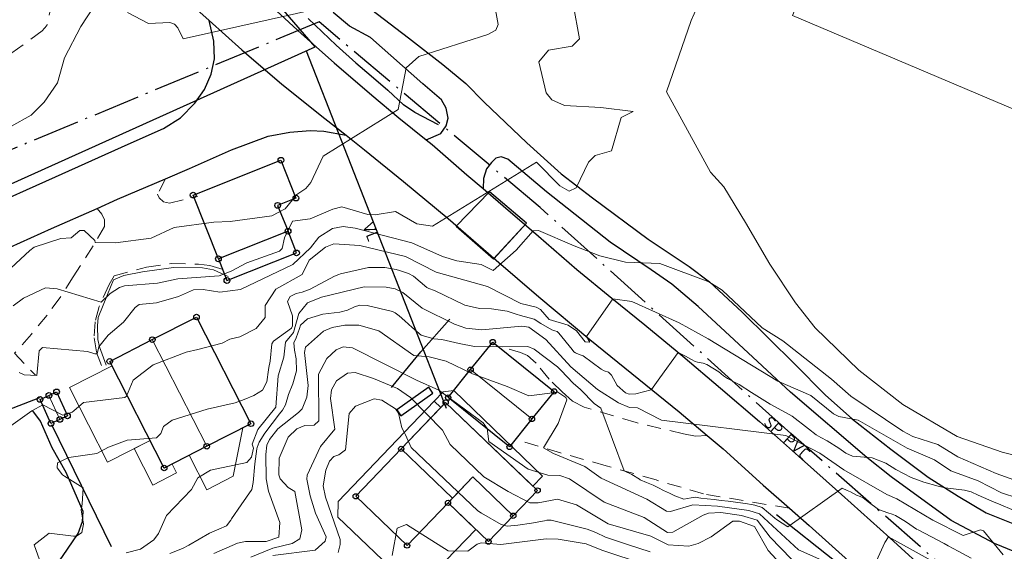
# Model space of a CAD drawing. Header units: metres. Extents: x 0 to 385757, y 0 to 6885278.
# Tile 48 of 108: x 308910 to 309015, y 6884278 to 6884335. Entities that reach past the tile are written whole.
import ezdxf

# ---------------------------------------------------------------- set-up
doc = ezdxf.new("R2010")
doc.units = ezdxf.units.M
doc.linetypes.add('Spillvann', pattern=[7, 5, -0.9, 0.2, -0.9])
doc.linetypes.add('STVEGKANT', pattern=[2.5, 1.5, -1])
for name, color, linetype in [('K--DI---', 7, 'Continuous'), ('K--DI---05009--TaksprangBunn', 9, 'Continuous'), ('K--DI---05014--Takkant-HUS_PRIKK', 8, 'Continuous'), ('K--DI---07535--FartsdemperAvgrensning', 9, 'Continuous'), ('K--DI---09111--KantUtsnitt', 9, 'Continuous'), ('K--DI---Flateavgrensning', 9, 'Continuous'), ('K--DI---Gjerde', 9, 'Continuous'), ('K--DI---KanalGrøft', 153, 'Continuous'), ('K--DI---LednTraseseksjon-SP-Sosiinfo', 9, 'Continuous'), ('K--DI---LednTraseseksjon-VL-Sosiinfo', 9, 'Continuous'), ('K--DI---VegAnnenAvgrensning', 9, 'Continuous'), ('K--DI---VegFiktivGrense', 9, 'Continuous'), ('K--DI---VeggrøftÅpen', 153, 'Continuous')]:
    doc.layers.add(name, color=color, linetype=linetype)
for name, color, linetype, lineweight in [('K--DI---05061--Veranda-HUSDIV', 8, 'Continuous', 9), ('K--DI---05081--Taksprang-HUSDIV', 8, 'Continuous', 9), ('K--DI---06002--MurLoddrett-STMUR', 8, 'STREK MED BDS208', 9), ('K--DI---06320--Idrettsanlegg-IDRETT', 8, 'Continuous', 9), ('K--DI---07007--AnnetVegarealAvgrensning-STVEGKANT', 252, 'STVEGKANT', 20), ('K--DI---07018--Vegdekkekant-VKANT', 250, 'Continuous', 25), ('K--DI---08000--LednTraseseksjon-Spillvann', 3, 'Spillvann', 25), ('K--DI---08000--LednTraseseksjon-Vann', 5, 'Continuous', 25), ('K--DI---Høydekurve-KURVE', 8, 'Continuous', 9), ('K--DI---Høydekurve-TKURVE', 7, 'Continuous', 20), ('K--DI---Mønelinje-HUSDIV', 8, 'Continuous', 9)]:
    doc.layers.add(name, color=color, linetype=linetype, lineweight=lineweight)
doc.layers.add('K--DI---HUS_PRIKK', color=7, linetype='Continuous', true_color=0x000000)
doc.styles.add('Focus CAT', font='isocpeur.ttf')
doc.linetypes.add('STREK MED BDS208', pattern='A,3.5,[208,BDS.shx,S=128,R=0,X=0,Y=0]', length=3.5)

# ---------------------------------------------------------------- blocks, each defined once
blk = doc.blocks.new('BDS199')
at = {"layer": 'K--DI---'}
blk.add_circle((0, 0), 5, dxfattribs=at)

msp = doc.modelspace()

# ---------------------------------------------------------------- linework, layer by layer
at = {"layer": 'K--DI---05009--TaksprangBunn', "linetype": 'Continuous'}
for points in [[(308938.25, 6884312.37, 15.27), (308930.8, 6884309.41, 15.35)], [(308955.38, 6884283.29, 25.2), (308958.04, 6884286.06, 27.14)]]:
    msp.add_polyline3d(points, dxfattribs=at)
at = {"layer": 'K--DI---05014--Takkant-HUS_PRIKK'}
for points in [[(308930.8, 6884309.41, 15.99), (308928.09, 6884316.24, 16), (308937.49, 6884319.97, 15.92), (308939.1, 6884315.92, 16.04), (308937.14, 6884315.14, 16.04), (308938.25, 6884312.37, 15.98)], [(308930.8, 6884309.41, 15.35), (308931.71, 6884307.1, 15.1), (308939.16, 6884310.05, 15.25), (308938.25, 6884312.37, 15.27)], [(308928.45, 6884303.18, 19.63), (308934.28, 6884291.76, 19.63), (308929.55, 6884289.35, 21.79), (308924.99, 6884287.02, 19.63), (308919.16, 6884298.44, 19.63), (308923.72, 6884300.77, 21.79), (308928.45, 6884303.18, 19.63)], [(308960.17, 6884300.5, 21.76), (308966.75, 6884295.22, 21.76), (308964.37, 6884292.27, 23.7), (308961.97, 6884289.28, 21.76), (308955.4, 6884294.56, 21.76), (308957.8, 6884297.55, 23.7), (308960.17, 6884300.5, 21.76)], [(308913.47, 6884295.17, 16.24), (308914.64, 6884292.6, 16.24), (308913.82, 6884292.22, 16.83), (308912.87, 6884291.79, 16.24), (308911.7, 6884294.36, 16.24), (308912.65, 6884294.79, 16.83), (308913.47, 6884295.17, 16.24)], [(308955.38, 6884283.29, 25.2), (308959.72, 6884279.14, 25.2), (308962.37, 6884281.91, 27.14), (308964.97, 6884284.62, 25.13), (308955.13, 6884294.04, 25.13), (308950.37, 6884289.07, 28.82), (308945.5, 6884283.99, 25.45), (308951, 6884278.72, 25.45), (308955.38, 6884283.29, 28.49)]]:
    msp.add_polyline3d(points, dxfattribs=at)
at = {"layer": 'K--DI---05061--Veranda-HUSDIV', "flags": 128}
for points, elevation in [([(308923.48, 6884289.97), (308918.93, 6884287.65), (308914.85, 6884295.64), (308919.41, 6884297.96), (308923.48, 6884289.97)], 17.64), ([(308958.35, 6884280.45), (308955.38, 6884283.29), (308951, 6884278.72), (308945.5, 6884283.99), (308950.37, 6884289.07), (308954.62, 6884293.51), (308953.91, 6884294.19), (308943.63, 6884283.45), (308943.59, 6884281.77), (308949.16, 6884276.43), (308955.16, 6884277.11), (308958.35, 6884280.45)], 22.84), ([(308933.43, 6884291.33), (308929.55, 6884289.35), (308927.66, 6884288.38), (308929.54, 6884284.69), (308932.39, 6884286.14), (308933.43, 6884291.33)], 17.97), ([(308921.77, 6884289.1), (308923.77, 6884285.19), (308926.32, 6884286.49), (308925.83, 6884287.45), (308924.99, 6884287.02), (308923.48, 6884289.97), (308921.77, 6884289.1)], 16.73)]:
    msp.add_lwpolyline(points, dxfattribs=dict(at, elevation=elevation))
at = {"layer": 'K--DI---05061--Veranda-HUSDIV'}
msp.add_polyline3d([(308954.62, 6884293.51, 23.95), (308955.13, 6884294.04, 23.81), (308964.48, 6884285.09, 23.93), (308965.51, 6884286.16, 23.93), (308956, 6884295.32, 23.91), (308954.87, 6884295.19, 23.91), (308953.91, 6884294.19, 23.9), (308954.62, 6884293.51, 23.95)], dxfattribs=at)
at = {"layer": 'K--DI---05081--Taksprang-HUSDIV'}
for points in [[(308938.25, 6884312.37, 15.98), (308930.8, 6884309.41, 15.99)], [(308958.04, 6884286.06, 27.14), (308955.87, 6884283.8, 28.82), (308955.38, 6884283.29, 28.49)]]:
    msp.add_polyline3d(points, dxfattribs=at)
at = {"layer": 'K--DI---06002--MurLoddrett-STMUR'}
msp.add_polyline3d([(308931.84, 6884307.52, 13.66), (308930.27, 6884308.22, 13.27), (308929.09, 6884308.46, 13.17), (308926, 6884308.49, 12.98), (308922.67, 6884308.01, 12.98), (308920.68, 6884307.63, 12.97), (308919.55, 6884307.16, 12.98), (308918.91, 6884305.59, 13.38), (308917.91, 6884303.15, 13.77), (308917.84, 6884302.23, 13.94), (308917.9, 6884300.78, 14.27), (308918.06, 6884299.98, 14.51), (308918.77, 6884298.04, 14.83)], dxfattribs=at)
at = {"layer": 'K--DI---06320--Idrettsanlegg-IDRETT', "elevation": 13.83, "flags": 128}
msp.add_lwpolyline([(309090.45, 6884402.4), (309031.63, 6884427.41), (308992.28, 6884335.48), (309051.17, 6884310.51), (309090.45, 6884402.4)], dxfattribs=at)
at = {"layer": 'K--DI---06320--Idrettsanlegg-IDRETT'}
for points in [[(309047.36, 6884449.21, 13.78), (309040.69, 6884446.61, 13.76), (309025.77, 6884441.39, 13.64), (309017.05, 6884423.44, 13.67), (309009.85, 6884406.96, 13.65), (309007.29, 6884401.09, 13.65), (308995.2, 6884372.53, 13.43), (308996.24, 6884371.84, 13.44), (308996.04, 6884370.41, 13.43), (308993.45, 6884363.63, 13.51), (308988.96, 6884352.7, 13.58), (308986.45, 6884346.97, 13.59), (308983.98, 6884340.67, 13.6), (308981.4, 6884334.93, 13.4), (308978.78, 6884327.29, 13.19)], [(308978.78, 6884327.29, 13.19), (308983.5, 6884318.69, 13.49)], [(308983.5, 6884318.69, 13.49), (308984.93, 6884317.12, 13.52), (308987.25, 6884313.32, 13.54), (308989.83, 6884308.83, 13.58), (308992.57, 6884304.69, 13.58), (308994.7, 6884302.04, 13.62), (308999.36, 6884297.51, 13.6), (309004.09, 6884293.82, 13.63), (309009.88, 6884290.41, 13.65), (309014.71, 6884288.73, 13.65), (309021.26, 6884287.08, 13.65), (309026.82, 6884286.58, 13.64), (309032.94, 6884287.62, 13.73), (309038.39, 6884289.14, 13.72), (309041.55, 6884290.28, 13.7)]]:
    msp.add_polyline3d(points, dxfattribs=at)
at = {"layer": 'K--DI---07007--AnnetVegarealAvgrensning-STVEGKANT'}
for points in [[(308913.02, 6884336.97, 10.38), (308912.42, 6884334.38, 10.52), (308911.93, 6884333.81, 10.52), (308907.41, 6884330.53, 10.49), (308906.29, 6884330.45, 10.51), (308905.83, 6884330.91, 10.52), (308905.7, 6884332.42, 10.51)], [(308925.13, 6884317.99, 11.62), (308924.29, 6884316.34, 11.63), (308924.46, 6884315.93, 11.65), (308924.91, 6884315.53, 11.83), (308925.56, 6884315.36, 11.89), (308928.59, 6884316.11, 12.24)], [(308917.8, 6884314.82, 11.65), (308918.33, 6884314.18, 11.65), (308918.59, 6884313.6, 11.67), (308918.61, 6884312.88, 11.72), (308917.37, 6884310.8, 12.06), (308915.26, 6884307.5, 12.66), (308913.84, 6884305.29, 13.14), (308912.45, 6884303.4, 13.41), (308910.77, 6884301.35, 13.62), (308908.97, 6884299.31, 13.75), (308911.21, 6884296.96, 13.84)], [(308919.09, 6884306.65, 12.64), (308919.63, 6884307.58, 12.51), (308923.1, 6884308.53, 12.5), (308925.76, 6884308.92, 12.53), (308928.67, 6884308.84, 12.52), (308929.88, 6884308.71, 12.56), (308931.51, 6884308.23, 12.56)], [(308919.09, 6884306.65, 12.64), (308918.02, 6884304.3, 13.09), (308917.59, 6884302.68, 13.47), (308917.49, 6884300.95, 13.72), (308917.74, 6884299.4, 13.97), (308918.52, 6884297.41, 14.33)], [(308983.14, 6884290.49, 16.83), (308981.89, 6884290.44, 16.91), (308980.61, 6884290.69, 17.06), (308975.51, 6884291.88, 17.58), (308969.95, 6884293.55, 18.57), (308968.71, 6884294.19, 18.86), (308967.59, 6884295.16, 19.09), (308966.22, 6884296.55, 19.16), (308964.81, 6884298.25, 19.23), (308963.9, 6884299.06, 19.25), (308963.16, 6884299.39, 19.25), (308961.94, 6884299.73, 19.25)], [(308991.93, 6884282.72, 17.81), (308982.73, 6884284.25, 17.34), (308977.67, 6884285.74, 17.59), (308972.3, 6884287.27, 18.24), (308967.43, 6884288.64, 18.79), (308963.13, 6884289.93, 19.29)]]:
    msp.add_polyline3d(points, dxfattribs=at)
at = {"layer": 'K--DI---07018--Vegdekkekant-VKANT'}
for points in [[(308884.3, 6884416.23, 10.79), (308884.97, 6884413.99, 10.72), (308886.51, 6884409.52, 10.73), (308889.31, 6884402.29, 10.63), (308892.23, 6884395.21, 10.57), (308894.69, 6884389.9, 10.56), (308897.74, 6884383.69, 10.45), (308900.58, 6884377.97, 10.44), (308903.87, 6884371.9, 10.44), (308907.51, 6884366.14, 10.4), (308909.97, 6884362.78, 10.39), (308912.93, 6884359.19, 10.39), (308915.71, 6884356.13, 10.4), (308919.05, 6884352.87, 10.62), (308923.32, 6884348.8, 10.79), (308927.47, 6884344.92, 10.78), (308931, 6884341.62, 10.78), (308935.71, 6884337.21, 11.1), (308939.7, 6884333.5, 11.45), (308943.2, 6884330.39, 11.46), (308947.21, 6884326.93, 11.78), (308950.1, 6884324.52, 12.01), (308953.04, 6884322.16, 12.6)], [(308917.64, 6884345.83, 10.46), (308919.65, 6884344.04, 10.5), (308924.15, 6884340.04, 10.63), (308928.81, 6884335.82, 10.72), (308929.79, 6884334.93, 10.78)], [(308945.87, 6884337.13, 11.47), (308951.15, 6884333.07, 11.88), (308954.82, 6884330.21, 12.34), (308957.29, 6884328.19, 12.4), (308959.24, 6884326.17, 12.52), (308963.82, 6884321.85, 12.77), (308967.49, 6884318.53, 12.91), (308970.85, 6884315.93, 13.15), (308976.82, 6884311.53, 13.79), (308981.21, 6884308.58, 14.26), (308983.37, 6884306.96, 14.51), (308986.89, 6884303.7, 14.68), (308992.52, 6884298.14, 14.98), (308995.75, 6884294.86, 15.26), (308998.7, 6884292.24, 15.49), (309002.81, 6884289.05, 15.89), (309006.81, 6884286.04, 16.31), (309010, 6884284, 16.62), (309013.02, 6884282.23, 16.84), (309017.83, 6884280.29, 16.93)], [(308841.58, 6884285.02, 13.18), (308845.37, 6884286.76, 13.05), (308853.6, 6884290.48, 12.82), (308861.25, 6884294.08, 12.64), (308868.4, 6884297.5, 12.43), (308875.54, 6884300.89, 11.97), (308883.23, 6884304.54, 11.93), (308890.86, 6884307.96, 11.91), (308897.78, 6884311.04, 11.82), (308905.36, 6884314.64, 11.48), (308913.37, 6884318.2, 11.48), (308921.15, 6884321.68, 11.47), (308924.91, 6884323.35, 11.39), (308926.75, 6884324.5, 11.31), (308928.28, 6884326.09, 11.23), (308929.32, 6884327.55, 11.15), (308930.02, 6884329.18, 11.05), (308930.38, 6884330.83, 11), (308930.31, 6884332.7, 10.93), (308929.79, 6884334.93, 10.78)], [(308953.04, 6884322.16, 12.6), (308954.62, 6884322.84, 12.23), (308955.2, 6884323.66, 12.26), (308955.39, 6884324.48, 12.33), (308955.18, 6884325.53, 12.35), (308954.69, 6884326.42, 12.47), (308952.69, 6884328.15, 12.29), (308947.07, 6884333.11, 11.64), (308944.83, 6884334.33, 11.54), (308943.1, 6884335.77, 11.43)], [(308925.13, 6884317.99, 11.62), (308927.71, 6884319.09, 11.62), (308932.21, 6884321.08, 11.62), (308936.13, 6884322.56, 11.62), (308938.45, 6884322.99, 11.62), (308940.62, 6884323.16, 11.63), (308942.08, 6884323.09, 11.73), (308944.48, 6884322.64, 12.08)], [(308944.48, 6884322.64, 12.08), (308946.44, 6884321.09, 12.31), (308950.63, 6884317.71, 12.74), (308955.4, 6884313.72, 13.49), (308960.53, 6884309.28, 14.2), (308965.1, 6884305.34, 14.3), (308970.58, 6884300.78, 15.05), (308975.07, 6884297.13, 15.72), (308980.13, 6884293.02, 16.39), (308983.14, 6884290.49, 16.83)], [(309018.25, 6884277.16, 16.83), (309013.91, 6884278.95, 16.78), (309009.25, 6884281.42, 16.64), (309002.83, 6884286.07, 15.96), (309000.21, 6884288.16, 15.78), (308992.04, 6884295.13, 14.92), (308986.02, 6884300.76, 14.51), (308982.17, 6884304.32, 14.34), (308979.34, 6884306.71, 14.1), (308977.15, 6884308.22, 13.93), (308972.73, 6884311.2, 13.59), (308965.91, 6884316.6, 13.11), (308961.78, 6884320.07, 12.87), (308961.09, 6884320.34, 12.82), (308960.49, 6884320.19, 12.76), (308960.03, 6884319.74, 12.77), (308959.51, 6884319.06, 12.95), (308959.19, 6884318.01, 13.15), (308959.14, 6884316.93, 13.45)], [(308959.14, 6884316.93, 13.45), (308961.29, 6884315.09, 13.83), (308965.07, 6884311.85, 14.13), (308969.19, 6884308.28, 14.58), (308972.91, 6884305.22, 14.98), (308976.44, 6884302.34, 15.61), (308980.53, 6884298.98, 16.06), (308984.55, 6884295.57, 16.6), (308988.73, 6884292, 17.37), (308992.92, 6884288.29, 17.85), (308997.51, 6884284.19, 18.35), (309002.68, 6884279.54, 19.02), (309007.14, 6884275.48, 19.8), (309012.16, 6884270.84, 20.34), (309016.79, 6884266.65, 20.88)], [(308899.3, 6884306.43, 11.77), (308905.14, 6884309.18, 11.73), (308912.92, 6884312.65, 11.73), (308917.8, 6884314.82, 11.65)], [(308991.93, 6884282.72, 17.81), (308994.06, 6884280.86, 18.12), (308998.63, 6884276.75, 18.84), (309003.17, 6884272.44, 19.26), (309007.59, 6884268.44, 20.12), (309012.37, 6884264.14, 20.84), (309016.99, 6884259.91, 21.3), (309022.59, 6884254.8, 22.04), (309027.7, 6884250.16, 22.59), (309032.15, 6884245.8, 23.3), (309033.32, 6884244.61, 23.29)]]:
    msp.add_polyline3d(points, dxfattribs=at)
at = {"layer": 'K--DI---07535--FartsdemperAvgrensning'}
msp.add_polyline3d([(308959.8094, 6884316.5802, 13.51), (308956.2694, 6884312.9002, 13.51), (308960.2694, 6884309.4202, 13.9), (308963.7894, 6884313.2402, 13.93), (308959.8094, 6884316.5802, 13.51)], dxfattribs=at)
at = {"layer": 'K--DI---07535--FartsdemperAvgrensning', "linetype": 'Continuous'}
msp.add_polyline3d([(308959.81, 6884316.58, 13.51), (308956.27, 6884312.9, 13.51), (308960.27, 6884309.42, 13.9), (308963.79, 6884313.24, 13.93), (308959.81, 6884316.58, 13.51)], dxfattribs=at)
at = {"layer": 'K--DI---08000--LednTraseseksjon-Spillvann'}
for points in [[(308941.57, 6884334.77), (308857.99, 6884300.11)], [(309029.9, 6884257.21), (309016.52, 6884269.36), (308992.09, 6884290.7), (308965.25, 6884314.91), (308941.57, 6884334.77)]]:
    msp.add_lwpolyline(points, dxfattribs=at)
at = {"layer": 'K--DI---08000--LednTraseseksjon-Vann'}
for points in [[(308941.16, 6884332.11), (308933.16, 6884341.38), (308921.89, 6884351.72), (308914.13, 6884359.99), (308909, 6884366.92), (308904.1, 6884375.62), (308900.26, 6884384.21)], [(308861.37, 6884297.29), (308899.55, 6884313.36), (308941.16, 6884332.11)]]:
    msp.add_lwpolyline(points, dxfattribs=at)
msp.add_polyline3d([(308940.18, 6884331.67, 11.2), (308955.18, 6884293.43, 19.98)], dxfattribs=at)
at = {"layer": 'K--DI---09111--KantUtsnitt', "linetype": 'Continuous'}
for points in [[(308884.3, 6884416.23, 10.79), (308884.97, 6884413.99, 10.72), (308886.51, 6884409.52, 10.73), (308889.31, 6884402.29, 10.63), (308892.23, 6884395.21, 10.57), (308894.69, 6884389.9, 10.56), (308897.74, 6884383.69, 10.45), (308900.58, 6884377.97, 10.44), (308903.87, 6884371.9, 10.44), (308907.51, 6884366.14, 10.4), (308909.97, 6884362.78, 10.39), (308912.93, 6884359.19, 10.39), (308915.71, 6884356.13, 10.4), (308919.05, 6884352.87, 10.62), (308923.32, 6884348.8, 10.79), (308927.47, 6884344.92, 10.78), (308931, 6884341.62, 10.78), (308935.71, 6884337.21, 11.1), (308939.7, 6884333.5, 11.45), (308943.2, 6884330.39, 11.46), (308947.21, 6884326.93, 11.78), (308950.1, 6884324.52, 12.01), (308953.04, 6884322.16, 12.6)], [(308917.64, 6884345.83, 10.46), (308919.65, 6884344.04, 10.5), (308924.15, 6884340.04, 10.63), (308928.81, 6884335.82, 10.72), (308929.79, 6884334.93, 10.78)], [(308945.87, 6884337.13, 11.47), (308951.15, 6884333.07, 11.88), (308954.82, 6884330.21, 12.34), (308957.29, 6884328.19, 12.4), (308959.24, 6884326.17, 12.52), (308963.82, 6884321.85, 12.77), (308967.49, 6884318.53, 12.91), (308970.85, 6884315.93, 13.15), (308976.82, 6884311.53, 13.79), (308981.21, 6884308.58, 14.26), (308983.37, 6884306.96, 14.51), (308986.89, 6884303.7, 14.68), (308992.52, 6884298.14, 14.98), (308995.75, 6884294.86, 15.26), (308998.7, 6884292.24, 15.49), (309002.81, 6884289.05, 15.89), (309006.81, 6884286.04, 16.31), (309010, 6884284, 16.62), (309013.02, 6884282.23, 16.84), (309017.83, 6884280.29, 16.93)], [(308841.58, 6884285.02, 13.18), (308845.37, 6884286.76, 13.05), (308853.6, 6884290.48, 12.82), (308861.25, 6884294.08, 12.64), (308868.4, 6884297.5, 12.43), (308875.54, 6884300.89, 11.97), (308883.23, 6884304.54, 11.93), (308890.86, 6884307.96, 11.91), (308897.78, 6884311.04, 11.82), (308905.36, 6884314.64, 11.48), (308913.37, 6884318.2, 11.48), (308921.15, 6884321.68, 11.47), (308924.91, 6884323.35, 11.39), (308926.75, 6884324.5, 11.31), (308928.28, 6884326.09, 11.23), (308929.32, 6884327.55, 11.15), (308930.02, 6884329.18, 11.05), (308930.38, 6884330.83, 11), (308930.31, 6884332.7, 10.93), (308929.79, 6884334.93, 10.78)], [(308929.79, 6884334.93, 10.78), (308933.31, 6884331.78, 11), (308937.59, 6884328.13, 11.43), (308942.2, 6884324.44, 11.82), (308944.48, 6884322.64, 12.08)], [(308953.04, 6884322.16, 12.6), (308954.62, 6884322.84, 12.23), (308955.2, 6884323.66, 12.26), (308955.39, 6884324.48, 12.33), (308955.18, 6884325.53, 12.35), (308954.69, 6884326.42, 12.47), (308952.69, 6884328.15, 12.29), (308947.07, 6884333.11, 11.64), (308944.83, 6884334.33, 11.54), (308943.1, 6884335.77, 11.43)], [(308925.13, 6884317.99, 11.62), (308927.71, 6884319.09, 11.62), (308932.21, 6884321.08, 11.62), (308936.13, 6884322.56, 11.62), (308938.45, 6884322.99, 11.62), (308940.62, 6884323.16, 11.63), (308942.08, 6884323.09, 11.73), (308944.48, 6884322.64, 12.08)], [(308944.48, 6884322.64, 12.08), (308946.44, 6884321.09, 12.31), (308950.63, 6884317.71, 12.74), (308955.4, 6884313.72, 13.49), (308960.53, 6884309.28, 14.2), (308965.1, 6884305.34, 14.3), (308970.58, 6884300.78, 15.05), (308975.07, 6884297.13, 15.72), (308980.13, 6884293.02, 16.39), (308983.14, 6884290.49, 16.83)], [(308953.04, 6884322.16, 12.6), (308953.69, 6884321.64, 12.73), (308957.39, 6884318.42, 13.14), (308959.14, 6884316.93, 13.45)], [(309018.25, 6884277.16, 16.83), (309013.91, 6884278.95, 16.78), (309009.25, 6884281.42, 16.64), (309002.83, 6884286.07, 15.96), (309000.21, 6884288.16, 15.78), (308992.04, 6884295.13, 14.92), (308986.02, 6884300.76, 14.51), (308982.17, 6884304.32, 14.34), (308979.34, 6884306.71, 14.1), (308977.15, 6884308.22, 13.93), (308972.73, 6884311.2, 13.59), (308965.91, 6884316.6, 13.11), (308961.78, 6884320.07, 12.87), (308961.09, 6884320.34, 12.82), (308960.49, 6884320.19, 12.76), (308960.03, 6884319.74, 12.77), (308959.51, 6884319.06, 12.95), (308959.19, 6884318.01, 13.15), (308959.14, 6884316.93, 13.45)], [(308917.8, 6884314.82, 11.65), (308919.98, 6884315.79, 11.62), (308925.13, 6884317.99, 11.62)], [(308959.14, 6884316.93, 13.45), (308961.29, 6884315.09, 13.83), (308965.07, 6884311.85, 14.13), (308969.19, 6884308.28, 14.58), (308972.91, 6884305.22, 14.98), (308976.44, 6884302.34, 15.61), (308980.53, 6884298.98, 16.06), (308984.55, 6884295.57, 16.6), (308988.73, 6884292, 17.37), (308992.92, 6884288.29, 17.85), (308997.51, 6884284.19, 18.35), (309002.68, 6884279.54, 19.02), (309007.14, 6884275.48, 19.8), (309012.16, 6884270.84, 20.34), (309016.79, 6884266.65, 20.88)], [(308899.3, 6884306.43, 11.77), (308905.14, 6884309.18, 11.73), (308912.92, 6884312.65, 11.73), (308917.8, 6884314.82, 11.65)], [(308983.14, 6884290.49, 16.83), (308984.83, 6884289.07, 17.08), (308989.12, 6884285.18, 17.4), (308991.93, 6884282.72, 17.81)], [(308991.93, 6884282.72, 17.81), (308994.06, 6884280.86, 18.12), (308998.63, 6884276.75, 18.84), (309003.17, 6884272.44, 19.26), (309007.59, 6884268.44, 20.12), (309012.37, 6884264.14, 20.84), (309016.99, 6884259.91, 21.3), (309022.59, 6884254.8, 22.04), (309027.7, 6884250.16, 22.59), (309032.15, 6884245.8, 23.3), (309033.32, 6884244.61, 23.29)]]:
    msp.add_polyline3d(points, dxfattribs=at)
at = {"layer": 'K--DI---Flateavgrensning', "linetype": 'Continuous'}
msp.add_polyline3d([(308949.89, 6884293.25, 22.39), (308950.34, 6884292.6, 22.39), (308953.77, 6884295.02, 20.4), (308953.32, 6884295.66, 20.4), (308949.89, 6884293.25, 22.39)], dxfattribs=at)
at = {"layer": 'K--DI---Gjerde', "linetype": 'Continuous', "elevation": 15.71}
msp.add_lwpolyline([(308911.65, 6884294.53), (308903.2, 6884291.29)], dxfattribs=at)
at = {"layer": 'K--DI---Gjerde', "linetype": 'Continuous'}
for points in [[(308949.33, 6884295.63, 21.62), (308952.46, 6884299.46, 19.57), (308955.58, 6884302.97, 17.4)], [(308912.93, 6884291.67, 16.38), (308919.33, 6884278.63, 17.69)]]:
    msp.add_polyline3d(points, dxfattribs=at)
at = {"layer": 'K--DI---Høydekurve-KURVE', "flags": 128}
for points, elevation in [([(308907.56, 6884307.49), (308910.61, 6884310.3), (308911.07, 6884310.65), (308913.91, 6884311.6), (308915.02, 6884311.66), (308915.96, 6884312.44), (308916.43, 6884312.45), (308917.57, 6884311.38), (308917.59, 6884311.18), (308919.79, 6884311.13), (308923.6, 6884311.61), (308926.05, 6884312.77), (308930.32, 6884313.35), (308932.07, 6884313.41), (308936.51, 6884314.01), (308937.96, 6884314.77), (308939.19, 6884316.3), (308940.15, 6884316.93), (308940.69, 6884317.6), (308942.01, 6884320.4), (308950.05, 6884325.41), (308950.9, 6884329.86), (308952.24, 6884331.09), (308959.65, 6884333.44), (308960.49, 6884333.91), (308960.75, 6884334.51), (308960.29, 6884337.04)], 12), ([(308908.57, 6884323.57), (308910.74, 6884324.8), (308912.15, 6884326.17), (308913.58, 6884328.24), (308914.33, 6884330.92), (308916.08, 6884334.3), (308917.44, 6884336.36)], 11), ([(308908.82, 6884304.37), (308909.92, 6884305.2), (308912.29, 6884306.3), (308913.53, 6884306.21), (308918.23, 6884304.76), (308919.19, 6884305.71), (308920.19, 6884306.35), (308920.73, 6884306.52), (308924.26, 6884306.8), (308926.47, 6884307.28), (308930.88, 6884307.61), (308932.15, 6884308.08), (308933.85, 6884308.99), (308937.35, 6884310.23), (308937.62, 6884310.53), (308937.86, 6884311.66), (308938.72, 6884313.45), (308940.61, 6884313.68), (308943.06, 6884314.73), (308944, 6884314.98), (308946.78, 6884314.15), (308947.59, 6884314.14), (308949.77, 6884314.49), (308952.06, 6884313.17), (308953.71, 6884312.91), (308964.85, 6884319.76), (308967.35, 6884317.22), (308968.36, 6884316.66), (308969.12, 6884317), (308970.44, 6884319.77), (308971.12, 6884320.49), (308972.88, 6884320.96), (308973.91, 6884324.55), (308975.21, 6884325.17), (308971.75, 6884325.63), (308967.86, 6884325.82), (308966.49, 6884326.44), (308965.89, 6884327.19), (308965.1, 6884330.51), (308966.14, 6884331.75), (308968.67, 6884332.19), (308969.45, 6884332.97), (308968.79, 6884336.66)], 13), ([(308921.05, 6884335.79), (308923.31, 6884334.61), (308925.6, 6884334.72), (308926.09, 6884334.54), (308926.47, 6884334.13), (308927.04, 6884332.97), (308942.18, 6884336.37)], 11), ([(308909.47, 6884297.25), (308910, 6884297), (308911.36, 6884296.92), (308911.59, 6884299.56), (308911.97, 6884299.91), (308916.79, 6884299.51), (308917.57, 6884299.25), (308917.81, 6884299.24), (308918, 6884300), (308918.98, 6884301.24), (308920.65, 6884302.65), (308921.88, 6884304.21), (308922.31, 6884304.52), (308924.17, 6884304.71), (308926.52, 6884305.38), (308928.13, 6884306.09), (308929.18, 6884306.14), (308930.96, 6884305.84), (308933.16, 6884306.14), (308938.78, 6884308.82), (308940.66, 6884310.59), (308941.56, 6884311.73), (308943.03, 6884312.66), (308944.16, 6884312.88), (308945.45, 6884312.7), (308951.5, 6884311.14), (308954.78, 6884309.65), (308956.34, 6884309.2), (308958.93, 6884308.81), (308960.21, 6884308.15), (308962.69, 6884310.35), (308964.5, 6884312.4), (308965.07, 6884312.46), (308968.88, 6884310.8), (308971.65, 6884309.73), (308974.39, 6884309.05), (308978.07, 6884308.9), (308983.3, 6884306.95), (308984.73, 6884306.05), (308989.03, 6884302.02), (308991.22, 6884300.63), (308996.44, 6884296.52), (308998.5, 6884294.7), (309004.08, 6884290.98), (309005.15, 6884290.41), (309007.84, 6884289.54), (309009.97, 6884288.23), (309014.09, 6884286.45), (309017.84, 6884285.09)], 14), ([(308912.35, 6884275.21), (308911.07, 6884278.81), (308912.66, 6884280.03), (308915.28, 6884279.74), (308915.6, 6884279.73), (308916.19, 6884280.13), (308916.36, 6884281.01), (308916.11, 6884282.54), (308916.21, 6884283.16), (308916.33, 6884284.91), (308914.31, 6884286.14), (308914.1, 6884286.28), (308913.54, 6884287.05), (308913.57, 6884287.58), (308914.77, 6884288.16), (308917.78, 6884288.58), (308919.02, 6884289.26), (308921.03, 6884290), (308924.16, 6884290.27), (308924.62, 6884290.72), (308924.92, 6884291.46), (308925.84, 6884292.14), (308929.58, 6884293.32), (308932.6, 6884294.01), (308933.56, 6884294.37), (308934.58, 6884294.79), (308935.51, 6884295.35), (308935.99, 6884296.24), (308936.15, 6884297.53), (308936.18, 6884297.78), (308936.34, 6884298.45), (308936.5, 6884300.33), (308936.69, 6884300.6), (308938.62, 6884302.01), (308938.73, 6884302.24), (308938.74, 6884303.33), (308938.18, 6884304.83), (308938.47, 6884305.39), (308939.12, 6884305.69), (308939.75, 6884305.84), (308940.63, 6884306.16), (308943.24, 6884307.57), (308943.7, 6884307.75), (308943.87, 6884307.8), (308946.88, 6884308.47), (308948.6, 6884308.49), (308949.83, 6884308.27), (308950.19, 6884308.17), (308951.14, 6884307.85), (308951.68, 6884307.55), (308953.1, 6884306.34), (308953.33, 6884306.23), (308953.94, 6884306.04), (308957.18, 6884304.44), (308958.75, 6884304.11), (308960.03, 6884304.07), (308961.7, 6884303.81), (308962.68, 6884303.48), (308963.15, 6884303.36), (308964.59, 6884302.96), (308965.33, 6884302.48), (308966.51, 6884301.81), (308966.81, 6884301.72), (308967.06, 6884301.63), (308967.24, 6884301.47), (308968.68, 6884299.71), (308968.86, 6884299.46), (308969.02, 6884299.34), (308969.43, 6884299.19), (308969.85, 6884299.02), (308971.77, 6884297.62), (308972.11, 6884297.43), (308972.55, 6884297.27), (308972.9, 6884296.96), (308973.51, 6884295.84), (308974.4, 6884295.06), (308974.79, 6884294.93), (308975.5, 6884294.98), (308977.14, 6884295.39), (308977.17, 6884295.43), (308978.06, 6884296.68), (308980.02, 6884299.4), (308980.81, 6884298.98), (308981.45, 6884298.64), (308981.85, 6884298.44), (308982.09, 6884298.35), (308982.7, 6884298.26), (308983.11, 6884298.12), (308984.38, 6884297.3), (308984.89, 6884296.88), (308985.29, 6884296.62), (308986.54, 6884295.97), (308987.89, 6884295.09), (308989.86, 6884293.85), (308991.53, 6884292.98), (308992.23, 6884292.56), (308993.99, 6884291.22), (308994.81, 6884290.58), (308995.3, 6884290.3), (308995.98, 6884289.94), (308997.23, 6884289.13), (308997.96, 6884288.62), (308998.69, 6884288.3), (309000.79, 6884288.1), (309002.25, 6884287.54), (309003.34, 6884286.88), (309004.96, 6884286), (309006.33, 6884285.5), (309007.85, 6884285.08), (309008.62, 6884284.89), (309010.69, 6884284.65), (309011.41, 6884284.47), (309012.13, 6884284.13), (309013.85, 6884283.38), (309014.34, 6884283.18), (309016, 6884282.48)], 16), ([(308920.91, 6884277.95), (308922.44, 6884278.34), (308923.87, 6884279.33), (308924.38, 6884280), (308925.23, 6884281.95), (308927.93, 6884284.73), (308928.59, 6884285.97), (308929.94, 6884286.79), (308933.83, 6884287.62), (308934.33, 6884288.17), (308934.54, 6884289.13), (308934.4, 6884289.56), (308935.03, 6884291.15), (308936.94, 6884293.52), (308937.21, 6884296.88), (308937.82, 6884298.9), (308937.99, 6884300.49), (308938.85, 6884301.54), (308939.41, 6884303.56), (308940.35, 6884304.69), (308941.85, 6884305.31), (308946.41, 6884306.41), (308948.77, 6884306.38), (308949.73, 6884306.19), (308950.53, 6884305.81), (308952.61, 6884304.15), (308956.07, 6884302.43), (308957.29, 6884301.98), (308959, 6884301.8), (308963.27, 6884302.19), (308964.03, 6884302.11), (308965.86, 6884300.78), (308968.54, 6884297.84), (308971.37, 6884295.44), (308973.64, 6884294), (308974.82, 6884293.51), (308975.66, 6884293.48), (308978.24, 6884292.13), (308991.54, 6884290.5), (308995.19, 6884288.6), (308997.78, 6884286.81), (309002.35, 6884284.18), (309003.42, 6884283.72), (309007.3, 6884281.45), (309010.55, 6884279.81), (309012.39, 6884280.42), (309012.7, 6884280.29), (309014.82, 6884277.73)], 17), ([(308925.61, 6884277.86), (308926.94, 6884278.4), (308927.62, 6884278.76), (308929.83, 6884280.04), (308930.83, 6884280.47), (308931.66, 6884280.84), (308932.14, 6884281.43), (308932.19, 6884281.57), (308933.24, 6884283.07), (308934.39, 6884284.72), (308934.51, 6884285.46), (308934.68, 6884287.48), (308934.91, 6884289.08), (308934.93, 6884289.22), (308935.15, 6884289.78), (308935.78, 6884290.76), (308937.34, 6884292.82), (308937.66, 6884293.21), (308937.99, 6884293.8), (308938.31, 6884294.9), (308938.77, 6884296.02), (308939.17, 6884297.43), (308939.13, 6884298.72), (308938.93, 6884299.63), (308938.88, 6884300.41), (308939.12, 6884300.95), (308939.47, 6884301.97), (308939.58, 6884302.33), (308940.35, 6884302.98), (308941.98, 6884303.49), (308943.79, 6884303.7), (308944.62, 6884303.91), (308945.36, 6884304.28), (308945.95, 6884304.46), (308946.73, 6884304.41), (308949.45, 6884303.77), (308949.72, 6884303.65), (308950.14, 6884303.32), (308950.77, 6884302.79), (308951.53, 6884302.06), (308952.49, 6884301.26), (308953.88, 6884300.85), (308954.71, 6884300.77), (308956.59, 6884300.36), (308958.2, 6884300.03), (308961.17, 6884299.99), (308963.94, 6884300.04), (308964.61, 6884299.73), (308967.12, 6884297.85), (308967.51, 6884297.47), (308968.78, 6884296.11), (308969.57, 6884295.42), (308969.76, 6884295.25), (308970.88, 6884294.07), (308971.03, 6884293.93), (308971.76, 6884293.43), (308974.25, 6884286.71), (308975.05, 6884286.31), (308975.9, 6884285.81), (308975.96, 6884285.77), (308976.64, 6884285.47), (308977.33, 6884285.18), (308977.92, 6884284.9), (308978.47, 6884284.62), (308979.11, 6884284.34), (308979.68, 6884284.04), (308980.63, 6884283.69), (308981.41, 6884283.82), (308981.84, 6884283.89), (308982.46, 6884283.81), (308983.14, 6884283.71), (308983.88, 6884283.65), (308984.62, 6884283.56), (308985.39, 6884283.46), (308986.18, 6884283.36), (308986.42, 6884283.33), (308987.24, 6884283.22), (308988.06, 6884283.09), (308988.24, 6884283.06), (308989.01, 6884282.78), (308990.39, 6884281.66), (308990.54, 6884281.51), (308991.76, 6884280.74), (308997.58, 6884284.87), (308998.12, 6884284.62), (308998.48, 6884284.47), (308999.12, 6884284.1), (308999.5, 6884283.97), (308999.84, 6884283.82), (309000.36, 6884283.39), (309001.46, 6884282.58), (309002.47, 6884282.22), (309002.94, 6884282.09), (309003.3, 6884281.94), (309004.38, 6884281.3), (309004.83, 6884280.97), (309005.55, 6884280.49), (309005.73, 6884280.4), (309008.5, 6884278.93), (309008.95, 6884278.69), (309009.99, 6884278.13), (309011.39, 6884277.36)], 18), ([(308930.3, 6884277.86), (308932.84, 6884278.98), (308933.71, 6884279.15), (308935.9, 6884279.17), (308937.28, 6884279.63), (308937.37, 6884281.19), (308936.17, 6884284.56), (308935.91, 6884285.88), (308935.86, 6884288.47), (308935.97, 6884289.45), (308936.27, 6884290.09), (308937.15, 6884291.2), (308939.39, 6884292.96), (308939.76, 6884293.37), (308940.25, 6884294.6), (308940.4, 6884295.85), (308940.03, 6884299.38), (308940.13, 6884299.97), (308942.04, 6884301.66), (308942.99, 6884302.07), (308944.35, 6884302.31), (308945.83, 6884302.33), (308947.98, 6884301.69), (308951.71, 6884299.05), (308953.36, 6884298.92), (308955.19, 6884298.47), (308957.99, 6884297.09), (308961.72, 6884295.76), (308964.02, 6884294.76), (308967.15, 6884295.14), (308968.01, 6884294.57), (308968.1, 6884294.31), (308967.18, 6884291.78), (308965.62, 6884289.19), (308966.66, 6884288.59), (308970.02, 6884287.17), (308971.78, 6884285.94), (308976.67, 6884283.67), (308978.79, 6884282.39), (308979.22, 6884282.38), (308981.61, 6884283.08), (308984.24, 6884282.95), (308987.59, 6884282.48), (308988.74, 6884282.1), (308992.91, 6884278.26), (308995.39, 6884277.15)], 19), ([(308936.64, 6884277.64), (308941.14, 6884278.23), (308942.21, 6884279.2), (308942.32, 6884279.66), (308941.2, 6884282.19), (308940.62, 6884284.05), (308940.26, 6884285.81), (308940.31, 6884286.25), (308941.74, 6884289.32), (308943.25, 6884291.17), (308942.79, 6884294.47), (308942.9, 6884295.38), (308943.43, 6884296.34), (308944.62, 6884297.18), (308945.43, 6884297.24), (308947.4, 6884296.62), (308949.99, 6884295.54), (308951.37, 6884294.58), (308954.8, 6884291.06), (308955.6, 6884289.54), (308959.22, 6884286.09), (308961.83, 6884284.49), (308964.14, 6884283.3), (308965.03, 6884283.31), (308967.12, 6884283.69), (308969.15, 6884283.08), (308972.53, 6884281.04), (308977.08, 6884279.71)], 21), ([(308943.62, 6884277.97), (308943.85, 6884278.83), (308943.83, 6884279.37), (308942.27, 6884283.91), (308942.03, 6884285.1), (308942.3, 6884286.8), (308942.69, 6884287.74), (308943.15, 6884288.26), (308943.68, 6884288.43), (308944.42, 6884288.98), (308944.79, 6884292.84), (308945.47, 6884293.64), (308947.49, 6884294.41), (308948.29, 6884294.3), (308949.75, 6884293.37), (308950.09, 6884292.88), (308950.44, 6884291.34), (308950.75, 6884290.72), (308950.84, 6884290.56), (308951.44, 6884289.23), (308958.57, 6884282.42), (308958.95, 6884282.19), (308961.09, 6884280.98), (308961.72, 6884280.8), (308962.86, 6884280.91), (308964.33, 6884281.12), (308965.73, 6884281.36), (308965.98, 6884281.43), (308966.41, 6884281.45), (308968.44, 6884280.94), (308970.27, 6884280.48), (308971.21, 6884280.11), (308972.25, 6884279.63), (308974.72, 6884278.81), (308977.03, 6884278.05)], 22), ([(308949.41, 6884277.67), (308949.92, 6884280.57), (308950.92, 6884280.99), (308955.41, 6884278.17), (308957.51, 6884278.11), (308958.5, 6884278.87), (308958.92, 6884279.01), (308961.04, 6884278.85), (308965.9, 6884279.45), (308967.17, 6884279.42), (308970.19, 6884278.9), (308971.84, 6884278.21), (308976.48, 6884276.7)], 23), ([(308977.08, 6884279.71), (308978.97, 6884278.78), (308981.18, 6884278.67), (308982.15, 6884278.93), (308983.56, 6884279.67), (308985.89, 6884281.34), (308986.59, 6884281.32), (308988.21, 6884280.76), (308989.66, 6884278.18), (308991.41, 6884276.29), (308994.11, 6884274.31), (308996.92, 6884271.86), (308998.97, 6884269.78), (309002.65, 6884266.73), (309005.19, 6884265.14), (309007.75, 6884263.82), (309010.19, 6884262.3), (309012.39, 6884261.23), (309014.55, 6884261.4), (309021.08, 6884263.9)], 21), ([(309000.36, 6884275.11), (309002.17, 6884279.03), (309002.53, 6884279.67), (309010.09, 6884275.48)], 19)]:
    msp.add_lwpolyline(points, dxfattribs=dict(at, elevation=elevation))
at = {"layer": 'K--DI---Høydekurve-TKURVE', "flags": 128}
for points, elevation in [([(308908.57, 6884291.54), (308909.58, 6884292.25), (308910.83, 6884293.15), (308912.01, 6884293.77), (308914.13, 6884292.67), (308915.13, 6884293), (308915.31, 6884293.13), (308916.36, 6884294.04), (308920.77, 6884294.56), (308920.97, 6884294.73), (308921.68, 6884296.44), (308923.82, 6884298.07), (308927.33, 6884299.44), (308928.58, 6884299.72), (308931.2, 6884300.38), (308932.02, 6884300.83), (308933.1, 6884301.07), (308934.84, 6884301.94), (308935.8, 6884303.15), (308935.81, 6884304.42), (308936.95, 6884306.18), (308939.78, 6884307.72), (308940.52, 6884309.26), (308942.25, 6884310.65), (308943.17, 6884311.03), (308945.94, 6884310.85), (308950.84, 6884309.66), (308954.12, 6884307.99), (308959.61, 6884306.46), (308963.18, 6884304.63), (308964.81, 6884304.25), (308965.28, 6884304), (308966.2, 6884302.92), (308968.25, 6884302.33), (308969.15, 6884301.69), (308970.08, 6884300.54), (308970.57, 6884300.5), (308970.2, 6884301.1), (308973.02, 6884305.13), (308975.05, 6884304.83), (308980.14, 6884302.55), (308983.24, 6884300.86), (308990.69, 6884296.33), (308994.24, 6884294.79), (308996.64, 6884292.82), (308997.22, 6884292.55), (308999.28, 6884292.14), (309004.53, 6884289.13), (309007.47, 6884287.9), (309009.22, 6884286.72), (309012.16, 6884285.65), (309014.66, 6884284.37), (309023.39, 6884281.5)], 15), ([(308934.26, 6884277.46), (308936.62, 6884278.45), (308938.7, 6884278.94), (308939.53, 6884279.45), (308939.72, 6884280.39), (308938.97, 6884284.49), (308938.26, 6884284.95), (308937.4, 6884285.85), (308937.27, 6884286.29), (308937.3, 6884288.08), (308938.25, 6884290.33), (308939.18, 6884291.21), (308940.04, 6884291.57), (308941.04, 6884291.62), (308941.56, 6884292.06), (308941.5, 6884297.07), (308942.4, 6884298.75), (308943.39, 6884299.68), (308944.16, 6884300.01), (308945.16, 6884299.9), (308952, 6884296.43), (308954.4, 6884295.37), (308959.14, 6884291.87), (308959.56, 6884291.24), (308959.76, 6884289.87), (308963.98, 6884286.9), (308966.06, 6884286.25), (308967.36, 6884286.23), (308968.38, 6884285.87), (308972.1, 6884283.38), (308976.4, 6884281.74), (308978.89, 6884280.12), (308979.47, 6884280.16), (308982.69, 6884281.99), (308983.26, 6884282.2), (308984.59, 6884282.26), (308986.8, 6884281.95), (308988.48, 6884281.43), (308989.89, 6884279.62), (308992.16, 6884277.27)], 20)]:
    msp.add_lwpolyline(points, dxfattribs=dict(at, elevation=elevation))
at = {"layer": 'K--DI---KanalGrøft', "linetype": 'Continuous'}
msp.add_polyline3d([(308906.16, 6884269.18, 15.82), (308908.56, 6884271.26, 15.82), (308909.86, 6884272.44, 15.82), (308912, 6884274.68, 15.82), (308914.1, 6884277.55, 15.82), (308915.78, 6884280.01, 15.57), (308916.25, 6884281.31, 15.57), (308916.32, 6884282.38, 15.57), (308914.51, 6884286.54, 15.34), (308912.98, 6884289.19, 15.12), (308911.75, 6884292.04, 14.79), (308910.93, 6884293.16, 14.77)], dxfattribs=at)
at = {"layer": 'K--DI---Mønelinje-HUSDIV', "flags": 128}
for points, elevation in [([(308929.55, 6884289.35), (308923.72, 6884300.77)], 21.79), ([(308964.37, 6884292.27), (308957.8, 6884297.55)], 23.7), ([(308913.82, 6884292.22), (308912.65, 6884294.79)], 16.83), ([(308955.87, 6884283.8), (308950.37, 6884289.07)], 28.82), ([(308958.04, 6884286.06), (308962.37, 6884281.91)], 27.14)]:
    msp.add_lwpolyline(points, dxfattribs=dict(at, elevation=elevation))
at = {"layer": 'K--DI---VegAnnenAvgrensning', "linetype": 'Continuous'}
for points in [[(308917.8, 6884314.82, 11.65), (308919.98, 6884315.79, 11.62), (308925.13, 6884317.99, 11.62)], [(308983.14, 6884290.49, 16.83), (308984.83, 6884289.07, 17.08), (308989.12, 6884285.18, 17.4), (308991.93, 6884282.72, 17.81)]]:
    msp.add_polyline3d(points, dxfattribs=at)
at = {"layer": 'K--DI---VegFiktivGrense', "linetype": 'Continuous'}
for points in [[(308929.79, 6884334.93, 10.78), (308933.31, 6884331.78, 11), (308937.59, 6884328.13, 11.43), (308942.2, 6884324.44, 11.82), (308944.48, 6884322.64, 12.08)], [(308953.04, 6884322.16, 12.6), (308953.69, 6884321.64, 12.73), (308957.39, 6884318.42, 13.14), (308959.14, 6884316.93, 13.45)]]:
    msp.add_polyline3d(points, dxfattribs=at)
at = {"layer": 'K--DI---VeggrøftÅpen', "linetype": 'Continuous'}
for points in [[(308940.39, 6884335.16, 10.4), (308943.42, 6884332.28, 10.7), (308945.5, 6884330.41, 10.94), (308947.17, 6884328.99, 11.19), (308948.93, 6884327.47, 11.4)], [(308954.38, 6884323.75, 12.21), (308951.84, 6884325.09, 12.09), (308950.62, 6884325.89, 11.85), (308948.93, 6884327.47, 11.4)], [(309028.54, 6884248.06, 22.59), (309023.28, 6884252.9, 21.95), (309011.8, 6884263.29, 20.48), (309003.29, 6884271.15, 19.17), (308996.94, 6884276.94, 18.37), (308990.57, 6884282.02, 17.55)]]:
    msp.add_polyline3d(points, dxfattribs=at)

# ---------------------------------------------------------------- block references
at = {"layer": 'K--DI---HUS_PRIKK', "linetype": 'Continuous'}
for p, xscale, yscale, rotation in [((308937.49, 6884319.97, 15.92), 0.06160112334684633, 0.06160112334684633, 291.6793479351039), ((308928.09, 6884316.24, 16), 0.06161770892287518, 0.06161770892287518, 21.64359925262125), ((308939.1, 6884315.92, 16.04), 0.06159130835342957, 0.06159130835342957, 201.700536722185), ((308937.14, 6884315.14, 16.04), 0.06152834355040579, 0.06152834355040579, 291.8370633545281), ((308938.25, 6884312.37, 15.27), 0.0617235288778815, 0.0617235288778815, 111.4171663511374), ((308938.25, 6884312.37, 15.98), 0.06152834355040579, 0.06152834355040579, 291.8370633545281), ((308930.8, 6884309.41, 15.35), 0.06168399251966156, 0.06168399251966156, 291.5014343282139), ((308930.8, 6884309.41, 15.99), 0.0616183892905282, 0.0616183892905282, 111.6421342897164), ((308939.16, 6884310.05, 15.25), 0.0617235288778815, 0.0617235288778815, 111.4171663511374), ((308931.71, 6884307.1, 15.1), 0.0616369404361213, 0.0616369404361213, 21.60223607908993), ((308928.45, 6884303.18, 19.63), 0.05946464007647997, 0.05946464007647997, 297.0446697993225), ((308928.45, 6884303.18, 19.63), 0.05946464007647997, 0.05946464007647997, 297.0446697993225), ((308923.72, 6884300.77, 21.79), 0.05947986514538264, 0.05947986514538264, 26.99946745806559), ((308960.17, 6884300.5, 21.76), 0.05690735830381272, 0.05690735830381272, 321.255340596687), ((308960.17, 6884300.5, 21.76), 0.05690735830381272, 0.05690735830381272, 321.255340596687), ((308919.16, 6884298.44, 19.63), 0.05945765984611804, 0.05945765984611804, 27.06543827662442), ((308957.8, 6884297.55, 23.7), 0.05690373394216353, 0.05690373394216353, 51.22195877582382), ((308911.7, 6884294.36, 16.24), 0.06045128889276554, 0.06045128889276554, 24.353009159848), ((308912.65, 6884294.79, 16.83), 0.06025132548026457, 0.06025132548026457, 24.86369656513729), ((308913.47, 6884295.17, 16.24), 0.06040196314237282, 0.06040196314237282, 294.4775396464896), ((308913.47, 6884295.17, 16.24), 0.06040196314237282, 0.06040196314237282, 294.4775396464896), ((308955.4, 6884294.56, 21.76), 0.05690643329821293, 0.05690643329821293, 51.24683821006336), ((308966.75, 6884295.22, 21.76), 0.05689109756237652, 0.05689109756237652, 231.1041165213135), ((308955.13, 6884294.04, 25.13), 0.05658171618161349, 0.05658171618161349, 226.2364076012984), ((308913.82, 6884292.22, 16.83), 0.06045128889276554, 0.06045128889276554, 204.353009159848), ((308914.64, 6884292.6, 16.24), 0.06025132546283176, 0.06025132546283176, 204.8636966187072), ((308964.37, 6884292.27, 23.7), 0.05690643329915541, 0.05690643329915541, 231.2468382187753), ((308912.87, 6884291.79, 16.24), 0.06040196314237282, 0.06040196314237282, 114.4775396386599), ((308934.28, 6884291.76, 19.63), 0.05947986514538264, 0.05947986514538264, 206.9994674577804), ((308929.55, 6884289.35, 21.79), 0.05945765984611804, 0.05945765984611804, 207.0654382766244), ((308950.37, 6884289.07, 28.82), 0.05658114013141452, 0.05658114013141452, 226.2090781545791), ((308961.97, 6884289.28, 21.76), 0.05690274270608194, 0.05690274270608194, 141.2127972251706), ((308924.99, 6884287.02, 19.63), 0.05946464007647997, 0.05946464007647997, 117.0446697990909), ((308945.5, 6884283.99, 25.45), 0.05658144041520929, 0.05658144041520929, 316.2234007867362), ((308964.97, 6884284.62, 25.13), 0.05658199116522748, 0.05658199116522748, 136.2492426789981), ((308955.38, 6884283.29, 25.2), 0.05658270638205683, 0.05658270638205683, 316.2820237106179), ((308955.38, 6884283.29, 28.49), 0.05658128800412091, 0.05658128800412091, 46.21615231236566), ((308962.37, 6884281.91, 27.14), 0.05658067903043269, 0.05658067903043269, 46.18674847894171), ((308951, 6884278.72, 25.45), 0.05658128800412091, 0.05658128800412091, 46.21615231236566), ((308959.72, 6884279.14, 25.2), 0.05658240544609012, 0.05658240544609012, 46.26833402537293)]:
    msp.add_blockref('BDS199', p, dxfattribs=dict(at, xscale=xscale, yscale=yscale, rotation=rotation))

# ---------------------------------------------------------------- texts
at = {"layer": 'K--DI---LednTraseseksjon-SP-Sosiinfo', "linetype": 'Continuous', "insert": (308992.09, 6884290.7), "char_height": 1.25, "attachment_point": 2, "rotation": 317.949164, "style": 'Focus CAT'}
msp.add_mtext('SP PVC', dxfattribs=at)
at = {"layer": 'K--DI---LednTraseseksjon-VL-Sosiinfo', "linetype": 'Continuous', "insert": (308947.68, 6884312.55, 15.59), "char_height": 1.25, "attachment_point": 2, "rotation": 291.418062, "style": 'Focus CAT'}
msp.add_mtext('VL', dxfattribs=at)

doc.saveas('drawing.dxf')
